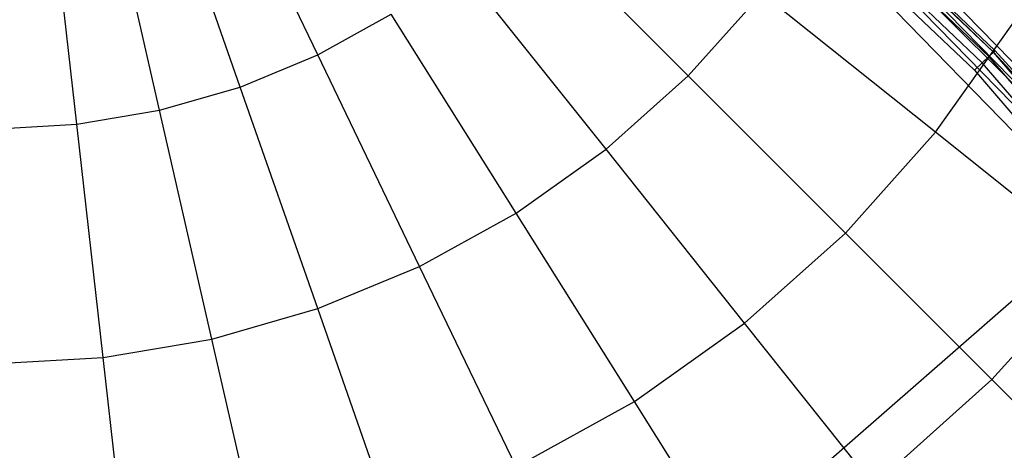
# Model space of a CAD drawing. Extents: x 0.2 to 44.2, y -21.9 to 24.
# Tile 220 of 239: x 30.9 to 34.4, y 10.2 to 11.7. Entities that reach past the tile are written whole.
import ezdxf

# ---------------------------------------------------------------- set-up
doc = ezdxf.new("R2010")
doc.units = 0
doc.header["$LTSCALE"] = 2.54
doc.layers.get('0').update_dxf_attribs({"color": 13, "linetype": 'CONTINUOUS'})

# ---------------------------------------------------------------- blocks, each defined once
blk = doc.blocks.new('KARO-10934_STL')
at = {"color": 0}
for p, q in [((34.3565, 11.5694, 124.3613), (33.1236, 12.7414, 124.3613)), ((34.3565, 11.5694, 124.3613), (33.1236, 12.7414, 124.3613)), ((34.3173, 11.5321, 124.3072), (33.0884, 12.7003, 124.3072)), ((34.3173, 11.5321, 124.3072), (33.0884, 12.7003, 124.3072)), ((34.3408, 11.5545, 124.3288), (33.1095, 12.7249, 124.3288)), ((34.3408, 11.5545, 124.3288), (33.1095, 12.7249, 124.3288)), ((33.1872, 12.6966, 125.9495), (34.362, 11.5746, 124.3996)), ((34.362, 11.5746, 124.3996), (33.1872, 12.6966, 124.3996)), ((33.1872, 12.6966, 125.9495), (34.362, 11.5746, 124.3996)), ((33.1872, 12.6966, 125.9495), (34.8821, 11.0017, 125.9495)), ((33.1872, 12.6966, 125.9495), (34.8821, 11.0017, 125.9495)), ((33.1872, 12.6966, 124.3996), (34.3565, 11.5694, 124.3613)), ((34.362, 11.5746, 124.3996), (33.1872, 12.6966, 124.3996)), ((33.1872, 12.6966, 124.3996), (34.3565, 11.5694, 124.3613)), ((33.0634, 12.6713, 124.2995), (34.2895, 11.5057, 124.2995)), ((33.0634, 12.6713, 124.2995), (34.2895, 11.5057, 124.2995)), ((34.867, 11.08, 125.9865), (33.5947, 12.3861, 125.9865)), ((34.867, 11.08, 125.9865), (33.5947, 12.3861, 125.9865)), ((34.8341, 11.0512, 125.9335), (33.5651, 12.3539, 125.9335)), ((34.8341, 11.0512, 125.9335), (33.5651, 12.3539, 125.9335)), ((33.525, 12.3105, 125.8986), (34.7896, 11.0123, 125.8986)), ((33.525, 12.3105, 125.8986), (34.7896, 11.0123, 125.8986)), ((33.4793, 12.2609, 125.8858), (34.7388, 10.9679, 125.8858)), ((33.4793, 12.2609, 125.8858), (34.7388, 10.9679, 125.8858)), ((34.3173, 11.5321, 124.3072), (34.3408, 11.5545, 124.3288)), ((34.3173, 11.5321, 124.3072), (34.3408, 11.5545, 124.3288)), ((34.3408, 11.5545, 124.3288), (34.3565, 11.5694, 124.3613)), ((34.3408, 11.5545, 124.3288), (34.3565, 11.5694, 124.3613)), ((35.4474, 10.2655, 124.3288), (34.3408, 11.5545, 124.3288)), ((35.4474, 10.2655, 124.3288), (34.3408, 11.5545, 124.3288)), ((34.362, 11.5746, 124.3996), (34.3565, 11.5694, 124.3613)), ((34.362, 11.5746, 124.3996), (34.3565, 11.5694, 124.3613)), ((34.8821, 11.0017, 124.3996), (34.3565, 11.5694, 124.3613)), ((34.8821, 11.0017, 124.3996), (34.3565, 11.5694, 124.3613)), ((35.4645, 10.2787, 124.3613), (34.3565, 11.5694, 124.3613)), ((35.4645, 10.2787, 124.3613), (34.3565, 11.5694, 124.3613)), ((34.8821, 11.0017, 125.9495), (34.362, 11.5746, 124.3996)), ((34.8821, 11.0017, 125.9495), (34.362, 11.5746, 124.3996)), ((34.8821, 11.0017, 124.3996), (34.362, 11.5746, 124.3996)), ((34.8821, 11.0017, 124.3996), (34.362, 11.5746, 124.3996)), ((34.2895, 11.5057, 124.2995), (34.3173, 11.5321, 124.3072)), ((34.2895, 11.5057, 124.2995), (34.3173, 11.5321, 124.3072)), ((35.4217, 10.2456, 124.3072), (34.3173, 11.5321, 124.3072)), ((35.4217, 10.2456, 124.3072), (34.3173, 11.5321, 124.3072)), ((34.2895, 11.5057, 124.2995), (35.3915, 10.2222, 124.2995)), ((34.2895, 11.5057, 124.2995), (35.3915, 10.2222, 124.2995)), ((34.7388, 10.9679, 125.8858), (22.1855, 0, 125.7675)), ((34.7388, 10.9679, 125.8858), (22.1855, 0, 125.7675))]:
    blk.add_line(p, q, dxfattribs=at)
blk = doc.blocks.new('GRUPUJ_1')
at = {"color": 0}
for p, q in [((31.7487, 33.4998, 40.4923), (31.3746, 34.2765, 40.7407)), ((31.7487, 33.4998, 40.4923), (31.3746, 34.2765, 40.7407)), ((31.7487, 33.4998, 25.3902), (31.3746, 34.2765, 25.1418)), ((31.7487, 33.4998, 25.3902), (31.3746, 34.2765, 25.1418)), ((31.4749, 33.3864, 40.4923), (31.1902, 34.2001, 40.7407)), ((31.4749, 33.3864, 40.4923), (31.1902, 34.2001, 40.7407)), ((31.4749, 33.3864, 25.3902), (31.1902, 34.2001, 25.1418)), ((31.4749, 33.3864, 25.3902), (31.1902, 34.2001, 25.1418)), ((31.1902, 33.3044, 40.4923), (30.9984, 34.1449, 40.7407)), ((31.1902, 33.3044, 40.4923), (30.9984, 34.1449, 40.7407)), ((31.1902, 33.3044, 25.3902), (30.9984, 34.1449, 25.1418)), ((31.1902, 33.3044, 25.3902), (30.9984, 34.1449, 25.1418)), ((30.8981, 33.2548, 40.4923), (30.8016, 34.1114, 40.7407)), ((30.8981, 33.2548, 40.4923), (30.8016, 34.1114, 40.7407)), ((30.8981, 33.2548, 25.3902), (30.8016, 34.1114, 25.1418)), ((30.8981, 33.2548, 25.3902), (30.8016, 34.1114, 25.1418)), ((33.0567, 33.426, 40.149), (32.4706, 34.0121, 40.4923)), ((33.0567, 33.426, 40.149), (32.4706, 34.0121, 40.4923)), ((33.0567, 33.426, 25.7335), (32.4706, 34.0121, 25.3902)), ((33.0567, 33.426, 25.7335), (32.4706, 34.0121, 25.3902)), ((32.7664, 33.1666, 40.149), (32.2497, 33.8146, 40.4923)), ((32.7664, 33.1666, 40.149), (32.2497, 33.8146, 40.4923)), ((32.7664, 33.1666, 25.7335), (32.2497, 33.8146, 25.3902)), ((32.7664, 33.1666, 25.7335), (32.2497, 33.8146, 25.3902)), ((33.0567, 33.426, 40.149), (33.3161, 33.7162, 40.149)), ((33.0567, 33.426, 40.149), (33.3161, 33.7162, 40.149)), ((33.0567, 33.426, 25.7335), (33.3161, 33.7162, 25.7335)), ((33.0567, 33.426, 25.7335), (33.3161, 33.7162, 25.7335)), ((33.9299, 33.2267, 39.7151), (33.3161, 33.7162, 40.149)), ((33.9299, 33.2267, 39.7151), (33.3161, 33.7162, 40.149)), ((33.9299, 33.2267, 26.1675), (33.3161, 33.7162, 25.7335)), ((33.9299, 33.2267, 26.1675), (33.3161, 33.7162, 25.7335)), ((31.7487, 33.4998, 40.4923), (32.008, 33.6432, 40.4923)), ((31.7487, 33.4998, 40.4923), (32.008, 33.6432, 40.4923)), ((31.7487, 33.4998, 25.3902), (32.008, 33.6432, 25.3902)), ((31.7487, 33.4998, 25.3902), (32.008, 33.6432, 25.3902)), ((32.449, 32.9414, 40.149), (32.008, 33.6432, 40.4923)), ((32.449, 32.9414, 40.149), (32.008, 33.6432, 40.4923)), ((32.449, 32.9414, 25.7335), (32.008, 33.6432, 25.3902)), ((32.449, 32.9414, 25.7335), (32.008, 33.6432, 25.3902)), ((33.9299, 33.2267, 39.7151), (34.2061, 33.6159, 39.7151)), ((33.9299, 33.2267, 39.7151), (34.2061, 33.6159, 39.7151)), ((33.9299, 33.2267, 26.1675), (34.2061, 33.6159, 26.1675)), ((33.9299, 33.2267, 26.1675), (34.2061, 33.6159, 26.1675)), ((31.4749, 33.3864, 40.4923), (31.7487, 33.4998, 40.4923)), ((31.4749, 33.3864, 40.4923), (31.7487, 33.4998, 40.4923)), ((31.4749, 33.3864, 25.3902), (31.7487, 33.4998, 25.3902)), ((31.4749, 33.3864, 25.3902), (31.7487, 33.4998, 25.3902)), ((32.1083, 32.7531, 40.149), (31.7487, 33.4998, 40.4923)), ((32.1083, 32.7531, 40.149), (31.7487, 33.4998, 40.4923)), ((32.1083, 32.7531, 25.7335), (31.7487, 33.4998, 25.3902)), ((32.1083, 32.7531, 25.7335), (31.7487, 33.4998, 25.3902)), ((32.7664, 33.1666, 40.149), (33.0567, 33.426, 40.149)), ((32.7664, 33.1666, 40.149), (33.0567, 33.426, 40.149)), ((32.7664, 33.1666, 25.7335), (33.0567, 33.426, 25.7335)), ((32.7664, 33.1666, 25.7335), (33.0567, 33.426, 25.7335)), ((33.6119, 32.8708, 39.7151), (33.0567, 33.426, 40.149)), ((33.6119, 32.8708, 39.7151), (33.0567, 33.426, 40.149)), ((33.6119, 32.8708, 26.1675), (33.0567, 33.426, 25.7335)), ((33.6119, 32.8708, 26.1675), (33.0567, 33.426, 25.7335)), ((31.1902, 33.3044, 40.4923), (31.4749, 33.3864, 40.4923)), ((31.1902, 33.3044, 40.4923), (31.4749, 33.3864, 40.4923)), ((31.1902, 33.3044, 25.3902), (31.4749, 33.3864, 25.3902)), ((31.1902, 33.3044, 25.3902), (31.4749, 33.3864, 25.3902)), ((31.7487, 32.6041, 40.149), (31.4749, 33.3864, 40.4923)), ((31.7487, 32.6041, 40.149), (31.4749, 33.3864, 40.4923)), ((31.7487, 32.6041, 25.7335), (31.4749, 33.3864, 25.3902)), ((31.7487, 32.6041, 25.7335), (31.4749, 33.3864, 25.3902)), ((30.8981, 33.2548, 40.4923), (31.1902, 33.3044, 40.4923)), ((30.8981, 33.2548, 40.4923), (31.1902, 33.3044, 40.4923)), ((30.8981, 33.2548, 25.3902), (31.1902, 33.3044, 25.3902)), ((30.8981, 33.2548, 25.3902), (31.1902, 33.3044, 25.3902)), ((31.3746, 32.4964, 40.149), (31.1902, 33.3044, 40.4923)), ((31.3746, 32.4964, 40.149), (31.1902, 33.3044, 40.4923)), ((31.3746, 32.4964, 25.7335), (31.1902, 33.3044, 25.3902)), ((31.3746, 32.4964, 25.7335), (31.1902, 33.3044, 25.3902)), ((30.6023, 33.2382, 40.4923), (30.8981, 33.2548, 40.4923)), ((30.6023, 33.2382, 40.4923), (30.8981, 33.2548, 40.4923)), ((30.6023, 33.2382, 25.3902), (30.8981, 33.2548, 25.3902)), ((30.6023, 33.2382, 25.3902), (30.8981, 33.2548, 25.3902)), ((30.9909, 32.4312, 40.149), (30.8981, 33.2548, 40.4923)), ((30.9909, 32.4312, 40.149), (30.8981, 33.2548, 40.4923)), ((30.9909, 32.4312, 25.7335), (30.8981, 33.2548, 25.3902)), ((30.9909, 32.4312, 25.7335), (30.8981, 33.2548, 25.3902)), ((33.6119, 32.8708, 39.7151), (33.9299, 33.2267, 39.7151)), ((33.6119, 32.8708, 39.7151), (33.9299, 33.2267, 39.7151)), ((33.6119, 32.8708, 26.1675), (33.9299, 33.2267, 26.1675)), ((33.6119, 32.8708, 26.1675), (33.9299, 33.2267, 26.1675)), ((34.502, 32.7705, 39.1959), (33.9299, 33.2267, 39.7151)), ((34.502, 32.7705, 39.1959), (33.9299, 33.2267, 39.7151)), ((34.502, 32.7705, 26.6866), (33.9299, 33.2267, 26.1675)), ((34.502, 32.7705, 26.6866), (33.9299, 33.2267, 26.1675)), ((32.449, 32.9414, 40.149), (32.7664, 33.1666, 40.149)), ((32.449, 32.9414, 40.149), (32.7664, 33.1666, 40.149)), ((32.449, 32.9414, 25.7335), (32.7664, 33.1666, 25.7335)), ((32.449, 32.9414, 25.7335), (32.7664, 33.1666, 25.7335)), ((33.256, 32.5527, 39.7151), (32.7664, 33.1666, 40.149)), ((33.256, 32.5527, 39.7151), (32.7664, 33.1666, 40.149)), ((33.256, 32.5527, 26.1675), (32.7664, 33.1666, 25.7335)), ((33.256, 32.5527, 26.1675), (32.7664, 33.1666, 25.7335)), ((32.1083, 32.7531, 40.149), (32.449, 32.9414, 40.149)), ((32.1083, 32.7531, 40.149), (32.449, 32.9414, 40.149)), ((32.1083, 32.7531, 25.7335), (32.449, 32.9414, 25.7335)), ((32.1083, 32.7531, 25.7335), (32.449, 32.9414, 25.7335)), ((32.8667, 32.2765, 39.7151), (32.449, 32.9414, 40.149)), ((32.8667, 32.2765, 39.7151), (32.449, 32.9414, 40.149)), ((32.8667, 32.2765, 26.1675), (32.449, 32.9414, 25.7335)), ((32.8667, 32.2765, 26.1675), (32.449, 32.9414, 25.7335)), ((33.256, 32.5527, 39.7151), (33.6119, 32.8708, 39.7151)), ((33.256, 32.5527, 39.7151), (33.6119, 32.8708, 39.7151)), ((33.256, 32.5527, 26.1675), (33.6119, 32.8708, 26.1675)), ((33.256, 32.5527, 26.1675), (33.6119, 32.8708, 26.1675)), ((34.1293, 32.3534, 39.1959), (33.6119, 32.8708, 39.7151)), ((34.1293, 32.3534, 39.1959), (33.6119, 32.8708, 39.7151)), ((34.1293, 32.3534, 26.6866), (33.6119, 32.8708, 26.1675)), ((34.1293, 32.3534, 26.6866), (33.6119, 32.8708, 26.1675)), ((34.1293, 32.3534, 39.1959), (34.502, 32.7705, 39.1959)), ((34.1293, 32.3534, 39.1959), (34.502, 32.7705, 39.1959)), ((34.1293, 32.3534, 26.6866), (34.502, 32.7705, 26.6866)), ((34.1293, 32.3534, 26.6866), (34.502, 32.7705, 26.6866)), ((31.7487, 32.6041, 40.149), (32.1083, 32.7531, 40.149)), ((31.7487, 32.6041, 40.149), (32.1083, 32.7531, 40.149)), ((31.7487, 32.6041, 25.7335), (32.1083, 32.7531, 25.7335)), ((31.7487, 32.6041, 25.7335), (32.1083, 32.7531, 25.7335)), ((32.449, 32.0456, 39.7151), (32.1083, 32.7531, 40.149)), ((32.449, 32.0456, 39.7151), (32.1083, 32.7531, 40.149)), ((32.449, 32.0456, 26.1675), (32.1083, 32.7531, 25.7335)), ((32.449, 32.0456, 26.1675), (32.1083, 32.7531, 25.7335)), ((31.3746, 32.4964, 40.149), (31.7487, 32.6041, 40.149)), ((31.3746, 32.4964, 40.149), (31.7487, 32.6041, 40.149)), ((31.3746, 32.4964, 25.7335), (31.7487, 32.6041, 25.7335)), ((31.3746, 32.4964, 25.7335), (31.7487, 32.6041, 25.7335)), ((32.008, 31.863, 39.7151), (31.7487, 32.6041, 40.149)), ((32.008, 31.863, 39.7151), (31.7487, 32.6041, 40.149)), ((32.008, 31.863, 26.1675), (31.7487, 32.6041, 25.7335)), ((32.008, 31.863, 26.1675), (31.7487, 32.6041, 25.7335)), ((32.8667, 32.2765, 39.7151), (33.256, 32.5527, 39.7151)), ((32.8667, 32.2765, 39.7151), (33.256, 32.5527, 39.7151)), ((32.8667, 32.2765, 26.1675), (33.256, 32.5527, 26.1675)), ((32.8667, 32.2765, 26.1675), (33.256, 32.5527, 26.1675)), ((33.7122, 31.9807, 39.1959), (33.256, 32.5527, 39.7151)), ((33.7122, 31.9807, 39.1959), (33.256, 32.5527, 39.7151)), ((33.7122, 31.9807, 26.6866), (33.256, 32.5527, 26.1675)), ((33.7122, 31.9807, 26.6866), (33.256, 32.5527, 26.1675)), ((30.9909, 32.4312, 40.149), (31.3746, 32.4964, 40.149)), ((30.9909, 32.4312, 40.149), (31.3746, 32.4964, 40.149)), ((30.9909, 32.4312, 25.7335), (31.3746, 32.4964, 25.7335)), ((30.9909, 32.4312, 25.7335), (31.3746, 32.4964, 25.7335)), ((31.5494, 31.7309, 39.7151), (31.3746, 32.4964, 40.149)), ((31.5494, 31.7309, 39.7151), (31.3746, 32.4964, 40.149)), ((31.5494, 31.7309, 26.1675), (31.3746, 32.4964, 25.7335)), ((31.5494, 31.7309, 26.1675), (31.3746, 32.4964, 25.7335)), ((30.6023, 32.4093, 40.149), (30.9909, 32.4312, 40.149)), ((30.6023, 32.4093, 40.149), (30.9909, 32.4312, 40.149)), ((30.6023, 32.4093, 25.7335), (30.9909, 32.4312, 25.7335)), ((30.6023, 32.4093, 25.7335), (30.9909, 32.4312, 25.7335)), ((31.0788, 31.6509, 39.7151), (30.9909, 32.4312, 40.149)), ((31.0788, 31.6509, 39.7151), (30.9909, 32.4312, 40.149)), ((31.0788, 31.6509, 26.1675), (30.9909, 32.4312, 25.7335)), ((31.0788, 31.6509, 26.1675), (30.9909, 32.4312, 25.7335)), ((33.7122, 31.9807, 39.1959), (34.1293, 32.3534, 39.1959)), ((33.7122, 31.9807, 39.1959), (34.1293, 32.3534, 39.1959)), ((33.7122, 31.9807, 26.6866), (34.1293, 32.3534, 26.6866)), ((33.7122, 31.9807, 26.6866), (34.1293, 32.3534, 26.6866)), ((34.6023, 31.8804, 38.5981), (34.1293, 32.3534, 39.1959)), ((34.6023, 31.8804, 38.5981), (34.1293, 32.3534, 39.1959)), ((34.6023, 31.8804, 27.2844), (34.1293, 32.3534, 26.6866)), ((34.6023, 31.8804, 27.2844), (34.1293, 32.3534, 26.6866)), ((32.449, 32.0456, 39.7151), (32.8667, 32.2765, 39.7151)), ((32.449, 32.0456, 39.7151), (32.8667, 32.2765, 39.7151)), ((32.449, 32.0456, 26.1675), (32.8667, 32.2765, 26.1675)), ((32.449, 32.0456, 26.1675), (32.8667, 32.2765, 26.1675)), ((33.256, 31.657, 39.1959), (32.8667, 32.2765, 39.7151)), ((33.256, 31.657, 39.1959), (32.8667, 32.2765, 39.7151)), ((33.256, 31.657, 26.6866), (32.8667, 32.2765, 26.1675)), ((33.256, 31.657, 26.6866), (32.8667, 32.2765, 26.1675))]:
    blk.add_line(p, q, dxfattribs=at)
blk = doc.blocks.new('GRUPUJ_3')
at = {"color": 0}
for name, p in [('GRUPUJ_1', (0, 0)), ('KARO-10934_STL', (-0.2222, 21.9402, -1.2505))]:
    blk.add_blockref(name, p, dxfattribs=at)

msp = doc.modelspace()

# ---------------------------------------------------------------- block references
at = {"color": 0}
msp.add_blockref('GRUPUJ_3', (0.2222, -21.9402, 1.2505), dxfattribs=at)

doc.saveas('drawing.dxf')
